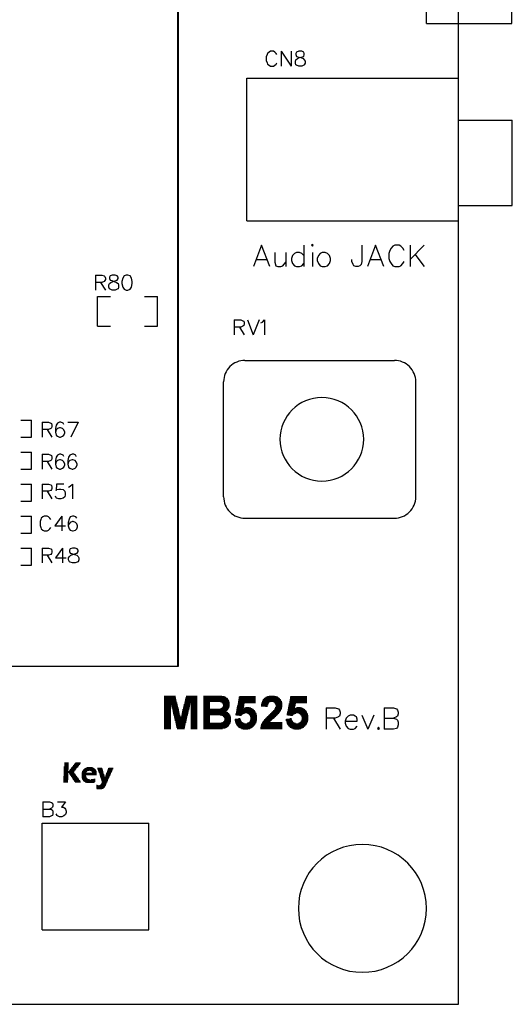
# Model space of a CAD drawing. Extents: x 38.11 to 42.78, y 50.2 to 57.
# Tile 5 of 24: x 41.62 to 42.78, y 50.2 to 52.51. Entities that reach past the tile are written whole.
import ezdxf

# ---------------------------------------------------------------- set-up
doc = ezdxf.new("R2010")
doc.units = 0
doc.layers.add('gm1', color=3, linetype='CONTINUOUS')
doc.layers.add('gto', color=1, linetype='CONTINUOUS')

msp = doc.modelspace()

# ---------------------------------------------------------------- linework, layer by layer
at = {"layer": 'gm1', "color": 3}
msp.add_lwpolyline([(38.15, 50.2), (42.65, 50.2), (42.65, 57)], dxfattribs=at)
at = {"layer": 'gto', "color": 1}
for points in [[(38.15, 50.2), (42.65, 50.2), (42.65, 57)], [(42.575, 52.5), (42.575, 53.8), (42.775, 53.8)], [(42.775, 52.5), (42.775, 53.8)], [(41.993, 50.993), (41.993, 52.725)], [(41.994, 50.993), (41.994, 52.725)], [(42.575, 52.5), (42.775, 52.5)], [(42.225, 52.427), (42.223, 52.43), (42.22, 52.433), (42.217, 52.435), (42.21, 52.435), (42.207, 52.433), (42.203, 52.43), (42.202, 52.427), (42.2, 52.422), (42.2, 52.413), (42.202, 52.408), (42.203, 52.405), (42.207, 52.402), (42.21, 52.4), (42.217, 52.4), (42.22, 52.402), (42.223, 52.405), (42.225, 52.408)], [(42.235, 52.435), (42.235, 52.4)], [(42.235, 52.435), (42.258, 52.4)], [(42.258, 52.435), (42.258, 52.4)], [(42.276, 52.435), (42.271, 52.433), (42.269, 52.43), (42.269, 52.427), (42.271, 52.423), (42.274, 52.422), (42.281, 52.42), (42.286, 52.418), (42.289, 52.415), (42.291, 52.412), (42.291, 52.407), (42.289, 52.403), (42.288, 52.402), (42.283, 52.4), (42.276, 52.4), (42.271, 52.402), (42.269, 52.403), (42.268, 52.407), (42.268, 52.412), (42.269, 52.415), (42.273, 52.418), (42.278, 52.42), (42.284, 52.422), (42.288, 52.423), (42.289, 52.427), (42.289, 52.43), (42.288, 52.433), (42.283, 52.435), (42.276, 52.435)], [(42.154, 52.372), (42.65, 52.372)], [(42.154, 52.037), (42.154, 52.372)], [(42.154, 52.037), (42.65, 52.037), (42.65, 52.372)], [(42.65, 52.273), (42.776, 52.273)], [(42.776, 52.073), (42.776, 52.273)], [(42.65, 52.073), (42.776, 52.073)], [(42.208, 51.93), (42.189, 51.98), (42.17, 51.93)], [(42.288, 51.98), (42.288, 51.93)], [(42.306, 51.98), (42.308, 51.978), (42.31, 51.98), (42.308, 51.982), (42.306, 51.98)], [(42.424, 51.98), (42.424, 51.942), (42.422, 51.935), (42.419, 51.932), (42.415, 51.93), (42.41, 51.93), (42.405, 51.932), (42.403, 51.935), (42.4, 51.942), (42.4, 51.947)], [(42.475, 51.93), (42.456, 51.98), (42.437, 51.93)], [(42.523, 51.968), (42.52, 51.973), (42.515, 51.978), (42.511, 51.98), (42.501, 51.98), (42.496, 51.978), (42.492, 51.973), (42.489, 51.968), (42.487, 51.961), (42.487, 51.949), (42.489, 51.942), (42.492, 51.937), (42.496, 51.932), (42.501, 51.93), (42.511, 51.93), (42.515, 51.932), (42.52, 51.937), (42.523, 51.942)], [(42.537, 51.98), (42.537, 51.93)], [(42.57, 51.98), (42.537, 51.947)], [(42.22, 51.963), (42.22, 51.94), (42.222, 51.932), (42.227, 51.93), (42.234, 51.93), (42.239, 51.932), (42.246, 51.94)], [(42.246, 51.963), (42.246, 51.93)], [(42.288, 51.956), (42.283, 51.961), (42.278, 51.963), (42.271, 51.963), (42.266, 51.961), (42.261, 51.956), (42.259, 51.949), (42.259, 51.944), (42.261, 51.937), (42.266, 51.932), (42.271, 51.93), (42.278, 51.93), (42.283, 51.932), (42.288, 51.937)], [(42.308, 51.963), (42.308, 51.93)], [(42.331, 51.963), (42.326, 51.961), (42.322, 51.956), (42.319, 51.949), (42.319, 51.944), (42.322, 51.937), (42.326, 51.932), (42.331, 51.93), (42.338, 51.93), (42.343, 51.932), (42.348, 51.937), (42.35, 51.944), (42.35, 51.949), (42.348, 51.956), (42.343, 51.961), (42.338, 51.963), (42.331, 51.963)], [(42.548, 51.959), (42.57, 51.93)], [(42.177, 51.947), (42.201, 51.947)], [(42.444, 51.947), (42.468, 51.947)], [(41.8, 51.91), (41.8, 51.875)], [(41.8, 51.91), (41.815, 51.91), (41.82, 51.908), (41.822, 51.907), (41.823, 51.903), (41.823, 51.9), (41.822, 51.897), (41.82, 51.895), (41.815, 51.893), (41.8, 51.893)], [(41.839, 51.91), (41.834, 51.908), (41.833, 51.905), (41.833, 51.902), (41.834, 51.898), (41.838, 51.897), (41.844, 51.895), (41.849, 51.893), (41.853, 51.89), (41.854, 51.887), (41.854, 51.882), (41.853, 51.878), (41.851, 51.877), (41.846, 51.875), (41.839, 51.875), (41.834, 51.877), (41.833, 51.878), (41.831, 51.882), (41.831, 51.887), (41.833, 51.89), (41.836, 51.893), (41.841, 51.895), (41.848, 51.897), (41.851, 51.898), (41.853, 51.902), (41.853, 51.905), (41.851, 51.908), (41.846, 51.91), (41.839, 51.91)], [(41.872, 51.91), (41.867, 51.908), (41.864, 51.903), (41.862, 51.895), (41.862, 51.89), (41.864, 51.882), (41.867, 51.877), (41.872, 51.875), (41.876, 51.875), (41.881, 51.877), (41.884, 51.882), (41.886, 51.89), (41.886, 51.895), (41.884, 51.903), (41.881, 51.908), (41.876, 51.91), (41.872, 51.91)], [(41.812, 51.893), (41.823, 51.875)], [(41.805, 51.86), (41.835, 51.86)], [(41.805, 51.79), (41.805, 51.86)], [(41.915, 51.79), (41.945, 51.79), (41.945, 51.86)], [(41.915, 51.86), (41.945, 51.86)], [(42.125, 51.805), (42.125, 51.77)], [(42.125, 51.805), (42.14, 51.805), (42.145, 51.803), (42.147, 51.802), (42.148, 51.798), (42.148, 51.795), (42.147, 51.792), (42.145, 51.79), (42.14, 51.788), (42.125, 51.788)], [(42.156, 51.805), (42.169, 51.77)], [(42.183, 51.805), (42.169, 51.77)], [(42.187, 51.798), (42.191, 51.8), (42.196, 51.805), (42.196, 51.77)], [(41.805, 51.79), (41.835, 51.79)], [(42.137, 51.788), (42.148, 51.77)], [(42.15, 51.71), (42.5, 51.71)], [(42.1, 51.39), (42.1, 51.66)], [(42.55, 51.39), (42.55, 51.66)], [(41.625, 51.57), (41.65, 51.57)], [(41.65, 51.53), (41.65, 51.57)], [(41.675, 51.565), (41.675, 51.53)], [(41.675, 51.565), (41.69, 51.565), (41.695, 51.563), (41.697, 51.562), (41.698, 51.558), (41.698, 51.555), (41.697, 51.552), (41.695, 51.55), (41.69, 51.548), (41.675, 51.548)], [(41.726, 51.56), (41.724, 51.563), (41.719, 51.565), (41.716, 51.565), (41.711, 51.563), (41.708, 51.558), (41.706, 51.55), (41.706, 51.542), (41.708, 51.535), (41.711, 51.532), (41.716, 51.53), (41.718, 51.53), (41.723, 51.532), (41.726, 51.535), (41.728, 51.54), (41.728, 51.542), (41.726, 51.547), (41.723, 51.55), (41.718, 51.552), (41.716, 51.552), (41.711, 51.55), (41.708, 51.547), (41.706, 51.542)], [(41.735, 51.565), (41.759, 51.565)], [(41.759, 51.565), (41.742, 51.53)], [(41.687, 51.548), (41.698, 51.53)], [(41.625, 51.53), (41.65, 51.53)], [(41.625, 51.495), (41.65, 51.495)], [(41.65, 51.455), (41.65, 51.495)], [(41.675, 51.49), (41.675, 51.455)], [(41.675, 51.49), (41.69, 51.49), (41.695, 51.488), (41.697, 51.487), (41.698, 51.483), (41.698, 51.48), (41.697, 51.477), (41.695, 51.475), (41.69, 51.473), (41.675, 51.473)], [(41.687, 51.473), (41.698, 51.455)], [(41.726, 51.485), (41.724, 51.488), (41.719, 51.49), (41.716, 51.49), (41.711, 51.488), (41.708, 51.483), (41.706, 51.475), (41.706, 51.467), (41.708, 51.46), (41.711, 51.457), (41.716, 51.455), (41.718, 51.455), (41.723, 51.457), (41.726, 51.46), (41.728, 51.465), (41.728, 51.467), (41.726, 51.472), (41.723, 51.475), (41.718, 51.477), (41.716, 51.477), (41.711, 51.475), (41.708, 51.472), (41.706, 51.467)], [(41.755, 51.485), (41.754, 51.488), (41.749, 51.49), (41.745, 51.49), (41.74, 51.488), (41.737, 51.483), (41.735, 51.475), (41.735, 51.467), (41.737, 51.46), (41.74, 51.457), (41.745, 51.455), (41.747, 51.455), (41.752, 51.457), (41.755, 51.46), (41.757, 51.465), (41.757, 51.467), (41.755, 51.472), (41.752, 51.475), (41.747, 51.477), (41.745, 51.477), (41.74, 51.475), (41.737, 51.472), (41.735, 51.467)], [(41.625, 51.455), (41.65, 51.455)], [(41.625, 51.38), (41.65, 51.38), (41.65, 51.42)], [(41.625, 51.42), (41.65, 51.42)], [(41.675, 51.42), (41.675, 51.385)], [(41.675, 51.42), (41.69, 51.42), (41.695, 51.418), (41.697, 51.417), (41.698, 51.413), (41.698, 51.41), (41.697, 51.407), (41.695, 51.405), (41.69, 51.403), (41.675, 51.403)], [(41.687, 51.403), (41.698, 51.385)], [(41.726, 51.42), (41.709, 51.42), (41.708, 51.405), (41.709, 51.407), (41.714, 51.408), (41.719, 51.408), (41.724, 51.407), (41.728, 51.403), (41.729, 51.398), (41.729, 51.395), (41.728, 51.39), (41.724, 51.387), (41.719, 51.385), (41.714, 51.385), (41.709, 51.387), (41.708, 51.388), (41.706, 51.392)], [(41.737, 51.413), (41.741, 51.415), (41.746, 51.42), (41.746, 51.385)], [(41.625, 51.305), (41.65, 51.305), (41.65, 51.345)], [(41.625, 51.345), (41.65, 51.345)], [(41.695, 51.337), (41.693, 51.34), (41.69, 51.343), (41.687, 51.345), (41.68, 51.345), (41.677, 51.343), (41.673, 51.34), (41.672, 51.337), (41.67, 51.332), (41.67, 51.323), (41.672, 51.318), (41.673, 51.315), (41.677, 51.312), (41.68, 51.31), (41.687, 51.31), (41.69, 51.312), (41.693, 51.315), (41.695, 51.318)], [(41.721, 51.345), (41.705, 51.322), (41.73, 51.322)], [(41.721, 51.345), (41.721, 51.31)], [(41.756, 51.34), (41.754, 51.343), (41.749, 51.345), (41.746, 51.345), (41.741, 51.343), (41.738, 51.338), (41.736, 51.33), (41.736, 51.322), (41.738, 51.315), (41.741, 51.312), (41.746, 51.31), (41.748, 51.31), (41.753, 51.312), (41.756, 51.315), (41.758, 51.32), (41.758, 51.322), (41.756, 51.327), (41.753, 51.33), (41.748, 51.332), (41.746, 51.332), (41.741, 51.33), (41.738, 51.327), (41.736, 51.322)], [(42.15, 51.34), (42.5, 51.34)], [(41.625, 51.27), (41.65, 51.27)], [(41.65, 51.23), (41.65, 51.27)], [(41.675, 51.27), (41.675, 51.235)], [(41.675, 51.27), (41.69, 51.27), (41.695, 51.268), (41.697, 51.267), (41.698, 51.263), (41.698, 51.26), (41.697, 51.257), (41.695, 51.255), (41.69, 51.253), (41.675, 51.253)], [(41.723, 51.27), (41.706, 51.247), (41.731, 51.247)], [(41.723, 51.27), (41.723, 51.235)], [(41.746, 51.27), (41.741, 51.268), (41.739, 51.265), (41.739, 51.262), (41.741, 51.258), (41.744, 51.257), (41.751, 51.255), (41.756, 51.253), (41.759, 51.25), (41.761, 51.247), (41.761, 51.242), (41.759, 51.238), (41.757, 51.237), (41.752, 51.235), (41.746, 51.235), (41.741, 51.237), (41.739, 51.238), (41.737, 51.242), (41.737, 51.247), (41.739, 51.25), (41.742, 51.253), (41.747, 51.255), (41.754, 51.257), (41.757, 51.258), (41.759, 51.262), (41.759, 51.265), (41.757, 51.268), (41.752, 51.27), (41.746, 51.27)], [(41.687, 51.253), (41.698, 51.235)], [(41.625, 51.23), (41.65, 51.23)], [(39.999, 50.993), (41.993, 50.993)], [(40, 50.993), (41.994, 50.993)], [(41.961, 50.923), (41.987, 50.923)], [(41.961, 50.922), (41.987, 50.922)], [(41.961, 50.921), (41.987, 50.921)], [(41.961, 50.92), (41.987, 50.92)], [(41.961, 50.919), (41.988, 50.919)], [(41.961, 50.918), (41.988, 50.918)], [(41.961, 50.917), (41.988, 50.917)], [(41.961, 50.916), (41.988, 50.916)], [(41.961, 50.915), (41.989, 50.915)], [(41.961, 50.914), (41.989, 50.914)], [(42.01, 50.915), (42.038, 50.915)], [(42.01, 50.914), (42.038, 50.914)], [(42.011, 50.919), (42.038, 50.919)], [(42.011, 50.918), (42.038, 50.918)], [(42.011, 50.917), (42.038, 50.917)], [(42.011, 50.916), (42.038, 50.916)], [(42.012, 50.923), (42.038, 50.923)], [(42.012, 50.922), (42.038, 50.922)], [(42.012, 50.921), (42.038, 50.921)], [(42.012, 50.92), (42.038, 50.92)], [(42.053, 50.923), (42.096, 50.923)], [(42.053, 50.922), (42.101, 50.922)], [(42.053, 50.921), (42.103, 50.921)], [(42.053, 50.92), (42.105, 50.92)], [(42.053, 50.919), (42.106, 50.919)], [(42.053, 50.918), (42.108, 50.918)], [(42.053, 50.917), (42.109, 50.917)], [(42.053, 50.916), (42.11, 50.916)], [(42.053, 50.915), (42.11, 50.915)], [(42.053, 50.914), (42.111, 50.914)], [(42.135, 50.915), (42.175, 50.915)], [(42.135, 50.914), (42.175, 50.914)], [(42.136, 50.92), (42.175, 50.92)], [(42.136, 50.919), (42.175, 50.919)], [(42.136, 50.918), (42.175, 50.918)], [(42.136, 50.917), (42.175, 50.917)], [(42.136, 50.916), (42.175, 50.916)], [(42.137, 50.922), (42.175, 50.922)], [(42.137, 50.921), (42.175, 50.921)], [(42.192, 50.914), (42.234, 50.914)], [(42.193, 50.915), (42.233, 50.915)], [(42.194, 50.916), (42.232, 50.916)], [(42.195, 50.917), (42.231, 50.917)], [(42.196, 50.918), (42.23, 50.918)], [(42.197, 50.919), (42.229, 50.919)], [(42.199, 50.92), (42.227, 50.92)], [(42.201, 50.921), (42.226, 50.921)], [(42.203, 50.922), (42.223, 50.922)], [(42.207, 50.923), (42.219, 50.923)], [(42.255, 50.915), (42.295, 50.915)], [(42.255, 50.914), (42.295, 50.914)], [(42.256, 50.92), (42.295, 50.92)], [(42.256, 50.919), (42.295, 50.919)], [(42.256, 50.918), (42.295, 50.918)], [(42.256, 50.917), (42.295, 50.917)], [(42.256, 50.916), (42.295, 50.916)], [(42.257, 50.922), (42.295, 50.922)], [(42.257, 50.921), (42.295, 50.921)], [(41.961, 50.913), (41.989, 50.913)], [(41.961, 50.912), (41.989, 50.912)], [(41.961, 50.911), (41.99, 50.911)], [(41.961, 50.91), (41.99, 50.91)], [(41.961, 50.909), (41.99, 50.909)], [(41.961, 50.908), (41.99, 50.908)], [(41.961, 50.907), (41.976, 50.907)], [(41.961, 50.906), (41.976, 50.906)], [(41.961, 50.905), (41.976, 50.905)], [(41.961, 50.904), (41.976, 50.904)], [(41.961, 50.903), (41.976, 50.903)], [(41.961, 50.902), (41.976, 50.902)], [(41.961, 50.901), (41.976, 50.901)], [(41.961, 50.9), (41.976, 50.9)], [(41.961, 50.899), (41.976, 50.899)], [(41.961, 50.898), (41.976, 50.898)], [(41.961, 50.897), (41.976, 50.897)], [(41.961, 50.896), (41.976, 50.896)], [(41.961, 50.895), (41.976, 50.895)], [(41.961, 50.894), (41.976, 50.894)], [(41.961, 50.893), (41.976, 50.893)], [(41.961, 50.892), (41.976, 50.892)], [(41.961, 50.891), (41.976, 50.891)], [(41.977, 50.907), (41.991, 50.907)], [(41.977, 50.906), (41.991, 50.906)], [(41.977, 50.905), (41.991, 50.905)], [(41.977, 50.904), (41.991, 50.904)], [(41.977, 50.903), (41.992, 50.903)], [(41.978, 50.902), (41.992, 50.902)], [(41.978, 50.901), (41.992, 50.901)], [(41.978, 50.9), (41.992, 50.9)], [(41.978, 50.899), (41.993, 50.899)], [(41.979, 50.898), (41.993, 50.898)], [(41.979, 50.897), (41.993, 50.897)], [(41.979, 50.896), (41.993, 50.896)], [(41.979, 50.895), (41.994, 50.895)], [(41.98, 50.894), (41.994, 50.894)], [(41.98, 50.893), (41.994, 50.893)], [(41.98, 50.892), (41.994, 50.892)], [(41.98, 50.891), (41.995, 50.891)], [(42.004, 50.891), (42.019, 50.891)], [(42.005, 50.895), (42.02, 50.895)], [(42.005, 50.894), (42.019, 50.894)], [(42.005, 50.893), (42.019, 50.893)], [(42.005, 50.892), (42.019, 50.892)], [(42.006, 50.899), (42.021, 50.899)], [(42.006, 50.898), (42.02, 50.898)], [(42.006, 50.897), (42.02, 50.897)], [(42.006, 50.896), (42.02, 50.896)], [(42.007, 50.903), (42.022, 50.903)], [(42.007, 50.902), (42.021, 50.902)], [(42.007, 50.901), (42.021, 50.901)], [(42.007, 50.9), (42.021, 50.9)], [(42.008, 50.907), (42.022, 50.907)], [(42.008, 50.906), (42.022, 50.906)], [(42.008, 50.905), (42.022, 50.905)], [(42.008, 50.904), (42.022, 50.904)], [(42.009, 50.911), (42.038, 50.911)], [(42.009, 50.91), (42.038, 50.91)], [(42.009, 50.909), (42.038, 50.909)], [(42.009, 50.908), (42.038, 50.908)], [(42.01, 50.913), (42.038, 50.913)], [(42.01, 50.912), (42.038, 50.912)], [(42.023, 50.907), (42.038, 50.907)], [(42.023, 50.906), (42.038, 50.906)], [(42.023, 50.905), (42.038, 50.905)], [(42.023, 50.904), (42.038, 50.904)], [(42.023, 50.903), (42.038, 50.903)], [(42.023, 50.902), (42.038, 50.902)], [(42.023, 50.901), (42.038, 50.901)], [(42.023, 50.9), (42.038, 50.9)], [(42.023, 50.899), (42.038, 50.899)], [(42.023, 50.898), (42.038, 50.898)], [(42.023, 50.897), (42.038, 50.897)], [(42.023, 50.896), (42.038, 50.896)], [(42.023, 50.895), (42.038, 50.895)], [(42.023, 50.894), (42.038, 50.894)], [(42.023, 50.893), (42.038, 50.893)], [(42.023, 50.892), (42.038, 50.892)], [(42.023, 50.891), (42.038, 50.891)], [(42.053, 50.913), (42.112, 50.913)], [(42.053, 50.912), (42.112, 50.912)], [(42.053, 50.911), (42.113, 50.911)], [(42.053, 50.91), (42.068, 50.91)], [(42.053, 50.909), (42.068, 50.909)], [(42.053, 50.908), (42.068, 50.908)], [(42.053, 50.907), (42.068, 50.907)], [(42.053, 50.906), (42.068, 50.906)], [(42.053, 50.905), (42.068, 50.905)], [(42.053, 50.904), (42.068, 50.904)], [(42.053, 50.903), (42.068, 50.903)], [(42.053, 50.902), (42.068, 50.902)], [(42.053, 50.901), (42.068, 50.901)], [(42.053, 50.9), (42.068, 50.9)], [(42.053, 50.899), (42.068, 50.899)], [(42.053, 50.898), (42.068, 50.898)], [(42.053, 50.897), (42.068, 50.897)], [(42.053, 50.896), (42.068, 50.896)], [(42.053, 50.895), (42.068, 50.895)], [(42.053, 50.894), (42.068, 50.894)], [(42.053, 50.893), (42.068, 50.893)], [(42.053, 50.892), (42.11, 50.892)], [(42.053, 50.891), (42.109, 50.891)], [(42.092, 50.91), (42.113, 50.91)], [(42.092, 50.893), (42.111, 50.893)], [(42.094, 50.894), (42.111, 50.894)], [(42.095, 50.909), (42.113, 50.909)], [(42.096, 50.908), (42.114, 50.908)], [(42.096, 50.895), (42.112, 50.895)], [(42.097, 50.907), (42.114, 50.907)], [(42.097, 50.896), (42.112, 50.896)], [(42.098, 50.906), (42.114, 50.906)], [(42.098, 50.905), (42.114, 50.905)], [(42.098, 50.898), (42.113, 50.898)], [(42.098, 50.897), (42.113, 50.897)], [(42.099, 50.904), (42.114, 50.904)], [(42.099, 50.903), (42.114, 50.903)], [(42.099, 50.902), (42.114, 50.902)], [(42.099, 50.901), (42.114, 50.901)], [(42.099, 50.9), (42.114, 50.9)], [(42.099, 50.899), (42.113, 50.899)], [(42.13, 50.891), (42.17, 50.891)], [(42.131, 50.896), (42.146, 50.896)], [(42.131, 50.895), (42.146, 50.895)], [(42.131, 50.894), (42.146, 50.894)], [(42.131, 50.893), (42.167, 50.893)], [(42.131, 50.892), (42.169, 50.892)], [(42.132, 50.9), (42.147, 50.9)], [(42.132, 50.899), (42.147, 50.899)], [(42.132, 50.898), (42.147, 50.898)], [(42.132, 50.897), (42.147, 50.897)], [(42.133, 50.905), (42.148, 50.905)], [(42.133, 50.904), (42.148, 50.904)], [(42.133, 50.903), (42.148, 50.903)], [(42.133, 50.902), (42.148, 50.902)], [(42.133, 50.901), (42.148, 50.901)], [(42.134, 50.91), (42.175, 50.91)], [(42.134, 50.909), (42.175, 50.909)], [(42.134, 50.908), (42.175, 50.908)], [(42.134, 50.907), (42.149, 50.907)], [(42.134, 50.906), (42.149, 50.906)], [(42.135, 50.913), (42.175, 50.913)], [(42.135, 50.912), (42.175, 50.912)], [(42.135, 50.911), (42.175, 50.911)], [(42.147, 50.894), (42.166, 50.894)], [(42.149, 50.895), (42.164, 50.895)], [(42.152, 50.896), (42.16, 50.896)], [(42.188, 50.903), (42.204, 50.903)], [(42.188, 50.902), (42.203, 50.902)], [(42.188, 50.901), (42.203, 50.901)], [(42.188, 50.9), (42.203, 50.9)], [(42.189, 50.907), (42.205, 50.907)], [(42.189, 50.906), (42.205, 50.906)], [(42.189, 50.905), (42.204, 50.905)], [(42.189, 50.904), (42.204, 50.904)], [(42.19, 50.91), (42.209, 50.91)], [(42.19, 50.909), (42.207, 50.909)], [(42.19, 50.908), (42.206, 50.908)], [(42.191, 50.912), (42.235, 50.912)], [(42.191, 50.911), (42.235, 50.911)], [(42.192, 50.913), (42.234, 50.913)], [(42.198, 50.899), (42.203, 50.899)], [(42.216, 50.91), (42.236, 50.91)], [(42.218, 50.909), (42.236, 50.909)], [(42.219, 50.908), (42.236, 50.908)], [(42.219, 50.892), (42.235, 50.892)], [(42.219, 50.891), (42.234, 50.891)], [(42.22, 50.907), (42.237, 50.907)], [(42.22, 50.894), (42.236, 50.894)], [(42.22, 50.893), (42.235, 50.893)], [(42.221, 50.906), (42.237, 50.906)], [(42.221, 50.905), (42.237, 50.905)], [(42.221, 50.896), (42.236, 50.896)], [(42.221, 50.895), (42.236, 50.895)], [(42.222, 50.904), (42.237, 50.904)], [(42.222, 50.903), (42.237, 50.903)], [(42.222, 50.902), (42.237, 50.902)], [(42.222, 50.901), (42.237, 50.901)], [(42.222, 50.9), (42.237, 50.9)], [(42.222, 50.899), (42.237, 50.899)], [(42.222, 50.898), (42.237, 50.898)], [(42.222, 50.897), (42.236, 50.897)], [(42.25, 50.891), (42.29, 50.891)], [(42.251, 50.896), (42.266, 50.896)], [(42.251, 50.895), (42.266, 50.895)], [(42.251, 50.894), (42.266, 50.894)], [(42.251, 50.893), (42.287, 50.893)], [(42.251, 50.892), (42.289, 50.892)], [(42.252, 50.9), (42.267, 50.9)], [(42.252, 50.899), (42.267, 50.899)], [(42.252, 50.898), (42.267, 50.898)], [(42.252, 50.897), (42.267, 50.897)], [(42.253, 50.905), (42.268, 50.905)], [(42.253, 50.904), (42.268, 50.904)], [(42.253, 50.903), (42.268, 50.903)], [(42.253, 50.902), (42.268, 50.902)], [(42.253, 50.901), (42.268, 50.901)], [(42.254, 50.91), (42.295, 50.91)], [(42.254, 50.909), (42.295, 50.909)], [(42.254, 50.908), (42.295, 50.908)], [(42.254, 50.907), (42.269, 50.907)], [(42.254, 50.906), (42.269, 50.906)], [(42.255, 50.913), (42.295, 50.913)], [(42.255, 50.912), (42.295, 50.912)], [(42.255, 50.911), (42.295, 50.911)], [(42.267, 50.894), (42.286, 50.894)], [(42.269, 50.895), (42.284, 50.895)], [(42.272, 50.896), (42.28, 50.896)], [(42.34, 50.895), (42.34, 50.845)], [(42.34, 50.895), (42.361, 50.895), (42.369, 50.893), (42.371, 50.89), (42.373, 50.885), (42.373, 50.881), (42.371, 50.876), (42.369, 50.874), (42.361, 50.871), (42.34, 50.871)], [(42.476, 50.895), (42.476, 50.845)], [(42.476, 50.895), (42.498, 50.895), (42.505, 50.893), (42.507, 50.89), (42.509, 50.885), (42.509, 50.881), (42.507, 50.876), (42.505, 50.874), (42.498, 50.871)], [(41.961, 50.89), (41.976, 50.89)], [(41.961, 50.889), (41.976, 50.889)], [(41.961, 50.888), (41.976, 50.888)], [(41.961, 50.887), (41.976, 50.887)], [(41.961, 50.886), (41.976, 50.886)], [(41.961, 50.885), (41.976, 50.885)], [(41.961, 50.884), (41.976, 50.884)], [(41.961, 50.883), (41.976, 50.883)], [(41.961, 50.882), (41.976, 50.882)], [(41.961, 50.881), (41.976, 50.881)], [(41.961, 50.88), (41.976, 50.88)], [(41.961, 50.879), (41.976, 50.879)], [(41.961, 50.878), (41.976, 50.878)], [(41.961, 50.877), (41.976, 50.877)], [(41.961, 50.876), (41.976, 50.876)], [(41.961, 50.875), (41.976, 50.875)], [(41.961, 50.874), (41.976, 50.874)], [(41.961, 50.873), (41.976, 50.873)], [(41.961, 50.872), (41.976, 50.872)], [(41.961, 50.871), (41.976, 50.871)], [(41.961, 50.87), (41.976, 50.87)], [(41.961, 50.869), (41.976, 50.869)], [(41.961, 50.868), (41.976, 50.868)], [(41.981, 50.89), (41.995, 50.89)], [(41.981, 50.889), (41.995, 50.889)], [(41.981, 50.888), (41.995, 50.888)], [(41.981, 50.887), (41.996, 50.887)], [(41.982, 50.886), (41.996, 50.886)], [(41.982, 50.885), (41.996, 50.885)], [(41.982, 50.884), (41.996, 50.884)], [(41.982, 50.883), (41.997, 50.883)], [(41.983, 50.882), (41.997, 50.882)], [(41.983, 50.881), (41.997, 50.881)], [(41.983, 50.88), (41.997, 50.88)], [(41.983, 50.879), (41.997, 50.879)], [(41.984, 50.878), (41.998, 50.878)], [(41.984, 50.877), (41.998, 50.877)], [(41.984, 50.876), (41.998, 50.876)], [(41.984, 50.875), (41.998, 50.875)], [(41.984, 50.874), (41.999, 50.874)], [(41.985, 50.873), (41.999, 50.873)], [(41.985, 50.872), (41.999, 50.872)], [(41.985, 50.871), (41.999, 50.871)], [(41.985, 50.87), (42.014, 50.87)], [(41.986, 50.869), (42.013, 50.869)], [(41.986, 50.868), (42.013, 50.868)], [(42, 50.874), (42.015, 50.874)], [(42, 50.873), (42.014, 50.873)], [(42, 50.872), (42.014, 50.872)], [(42, 50.871), (42.014, 50.871)], [(42.001, 50.878), (42.015, 50.878)], [(42.001, 50.877), (42.015, 50.877)], [(42.001, 50.876), (42.015, 50.876)], [(42.001, 50.875), (42.015, 50.875)], [(42.002, 50.883), (42.017, 50.883)], [(42.002, 50.882), (42.016, 50.882)], [(42.002, 50.881), (42.016, 50.881)], [(42.002, 50.88), (42.016, 50.88)], [(42.002, 50.879), (42.016, 50.879)], [(42.003, 50.887), (42.018, 50.887)], [(42.003, 50.886), (42.017, 50.886)], [(42.003, 50.885), (42.017, 50.885)], [(42.003, 50.884), (42.017, 50.884)], [(42.004, 50.89), (42.018, 50.89)], [(42.004, 50.889), (42.018, 50.889)], [(42.004, 50.888), (42.018, 50.888)], [(42.023, 50.89), (42.038, 50.89)], [(42.023, 50.889), (42.038, 50.889)], [(42.023, 50.888), (42.038, 50.888)], [(42.023, 50.887), (42.038, 50.887)], [(42.023, 50.886), (42.038, 50.886)], [(42.023, 50.885), (42.038, 50.885)], [(42.023, 50.884), (42.038, 50.884)], [(42.023, 50.883), (42.038, 50.883)], [(42.023, 50.882), (42.038, 50.882)], [(42.023, 50.881), (42.038, 50.881)], [(42.023, 50.88), (42.038, 50.88)], [(42.023, 50.879), (42.038, 50.879)], [(42.023, 50.878), (42.038, 50.878)], [(42.023, 50.877), (42.038, 50.877)], [(42.023, 50.876), (42.038, 50.876)], [(42.023, 50.875), (42.038, 50.875)], [(42.023, 50.874), (42.038, 50.874)], [(42.023, 50.873), (42.038, 50.873)], [(42.023, 50.872), (42.038, 50.872)], [(42.023, 50.871), (42.038, 50.871)], [(42.023, 50.87), (42.038, 50.87)], [(42.023, 50.869), (42.038, 50.869)], [(42.023, 50.868), (42.038, 50.868)], [(42.053, 50.89), (42.108, 50.89)], [(42.053, 50.889), (42.107, 50.889)], [(42.053, 50.888), (42.105, 50.888)], [(42.053, 50.887), (42.104, 50.887)], [(42.053, 50.886), (42.106, 50.886)], [(42.053, 50.885), (42.108, 50.885)], [(42.053, 50.884), (42.11, 50.884)], [(42.053, 50.883), (42.111, 50.883)], [(42.053, 50.882), (42.112, 50.882)], [(42.053, 50.881), (42.113, 50.881)], [(42.053, 50.88), (42.114, 50.88)], [(42.053, 50.879), (42.068, 50.879)], [(42.053, 50.878), (42.068, 50.878)], [(42.053, 50.877), (42.068, 50.877)], [(42.053, 50.876), (42.068, 50.876)], [(42.053, 50.875), (42.068, 50.875)], [(42.053, 50.874), (42.068, 50.874)], [(42.053, 50.873), (42.068, 50.873)], [(42.053, 50.872), (42.068, 50.872)], [(42.053, 50.871), (42.068, 50.871)], [(42.053, 50.87), (42.068, 50.87)], [(42.053, 50.869), (42.068, 50.869)], [(42.053, 50.868), (42.068, 50.868)], [(42.092, 50.879), (42.114, 50.879)], [(42.096, 50.878), (42.115, 50.878)], [(42.098, 50.877), (42.115, 50.877)], [(42.099, 50.876), (42.116, 50.876)], [(42.1, 50.875), (42.116, 50.875)], [(42.101, 50.874), (42.116, 50.874)], [(42.101, 50.873), (42.117, 50.873)], [(42.102, 50.872), (42.117, 50.872)], [(42.102, 50.871), (42.117, 50.871)], [(42.102, 50.87), (42.117, 50.87)], [(42.102, 50.869), (42.117, 50.869)], [(42.102, 50.868), (42.117, 50.868)], [(42.126, 50.868), (42.139, 50.868)], [(42.127, 50.869), (42.139, 50.869)], [(42.128, 50.881), (42.145, 50.881)], [(42.128, 50.88), (42.143, 50.88)], [(42.129, 50.886), (42.174, 50.886)], [(42.129, 50.885), (42.175, 50.885)], [(42.129, 50.884), (42.175, 50.884)], [(42.129, 50.883), (42.149, 50.883)], [(42.129, 50.882), (42.146, 50.882)], [(42.13, 50.89), (42.171, 50.89)], [(42.13, 50.889), (42.172, 50.889)], [(42.13, 50.888), (42.173, 50.888)], [(42.13, 50.887), (42.174, 50.887)], [(42.13, 50.879), (42.142, 50.879)], [(42.135, 50.87), (42.139, 50.87)], [(42.137, 50.878), (42.141, 50.878)], [(42.156, 50.883), (42.176, 50.883)], [(42.158, 50.882), (42.176, 50.882)], [(42.159, 50.881), (42.177, 50.881)], [(42.16, 50.88), (42.177, 50.88)], [(42.161, 50.879), (42.177, 50.879)], [(42.162, 50.878), (42.177, 50.878)], [(42.162, 50.877), (42.178, 50.877)], [(42.162, 50.876), (42.178, 50.876)], [(42.163, 50.875), (42.178, 50.875)], [(42.163, 50.874), (42.178, 50.874)], [(42.163, 50.873), (42.178, 50.873)], [(42.163, 50.872), (42.178, 50.872)], [(42.163, 50.871), (42.178, 50.871)], [(42.163, 50.87), (42.178, 50.87)], [(42.163, 50.869), (42.178, 50.869)], [(42.163, 50.868), (42.178, 50.868)], [(42.196, 50.868), (42.213, 50.868)], [(42.197, 50.869), (42.214, 50.869)], [(42.198, 50.87), (42.215, 50.87)], [(42.199, 50.871), (42.217, 50.871)], [(42.2, 50.872), (42.218, 50.872)], [(42.201, 50.873), (42.219, 50.873)], [(42.202, 50.874), (42.22, 50.874)], [(42.203, 50.875), (42.221, 50.875)], [(42.204, 50.876), (42.222, 50.876)], [(42.205, 50.877), (42.223, 50.877)], [(42.206, 50.878), (42.224, 50.878)], [(42.207, 50.879), (42.225, 50.879)], [(42.208, 50.88), (42.226, 50.88)], [(42.209, 50.881), (42.227, 50.881)], [(42.21, 50.882), (42.228, 50.882)], [(42.211, 50.883), (42.229, 50.883)], [(42.212, 50.884), (42.23, 50.884)], [(42.213, 50.885), (42.231, 50.885)], [(42.214, 50.886), (42.231, 50.886)], [(42.215, 50.887), (42.232, 50.887)], [(42.216, 50.888), (42.233, 50.888)], [(42.217, 50.889), (42.233, 50.889)], [(42.218, 50.89), (42.234, 50.89)], [(42.246, 50.868), (42.259, 50.868)], [(42.247, 50.869), (42.259, 50.869)], [(42.248, 50.881), (42.265, 50.881)], [(42.248, 50.88), (42.263, 50.88)], [(42.249, 50.886), (42.294, 50.886)], [(42.249, 50.885), (42.295, 50.885)], [(42.249, 50.884), (42.295, 50.884)], [(42.249, 50.883), (42.269, 50.883)], [(42.249, 50.882), (42.266, 50.882)], [(42.25, 50.89), (42.291, 50.89)], [(42.25, 50.889), (42.292, 50.889)], [(42.25, 50.888), (42.293, 50.888)], [(42.25, 50.887), (42.294, 50.887)], [(42.25, 50.879), (42.262, 50.879)], [(42.255, 50.87), (42.259, 50.87)], [(42.257, 50.878), (42.261, 50.878)], [(42.276, 50.883), (42.296, 50.883)], [(42.278, 50.882), (42.296, 50.882)], [(42.279, 50.881), (42.297, 50.881)], [(42.28, 50.88), (42.297, 50.88)], [(42.281, 50.879), (42.297, 50.879)], [(42.282, 50.878), (42.297, 50.878)], [(42.282, 50.877), (42.298, 50.877)], [(42.282, 50.876), (42.298, 50.876)], [(42.283, 50.875), (42.298, 50.875)], [(42.283, 50.874), (42.298, 50.874)], [(42.283, 50.873), (42.298, 50.873)], [(42.283, 50.872), (42.298, 50.872)], [(42.283, 50.871), (42.298, 50.871)], [(42.283, 50.87), (42.298, 50.87)], [(42.283, 50.869), (42.298, 50.869)], [(42.283, 50.868), (42.298, 50.868)], [(42.357, 50.871), (42.373, 50.845)], [(42.385, 50.864), (42.413, 50.864), (42.413, 50.869), (42.411, 50.874), (42.408, 50.876), (42.404, 50.878), (42.396, 50.878), (42.392, 50.876), (42.387, 50.871), (42.385, 50.864), (42.385, 50.859), (42.387, 50.852), (42.392, 50.847), (42.396, 50.845), (42.404, 50.845), (42.408, 50.847), (42.413, 50.852)], [(42.424, 50.878), (42.438, 50.845)], [(42.452, 50.878), (42.438, 50.845)], [(42.476, 50.871), (42.498, 50.871), (42.505, 50.869), (42.507, 50.866), (42.509, 50.862), (42.509, 50.855), (42.507, 50.85), (42.505, 50.847), (42.498, 50.845), (42.476, 50.845)], [(41.961, 50.867), (41.976, 50.867)], [(41.961, 50.866), (41.976, 50.866)], [(41.961, 50.865), (41.976, 50.865)], [(41.961, 50.864), (41.976, 50.864)], [(41.961, 50.863), (41.976, 50.863)], [(41.961, 50.862), (41.976, 50.862)], [(41.961, 50.861), (41.976, 50.861)], [(41.961, 50.86), (41.976, 50.86)], [(41.961, 50.859), (41.976, 50.859)], [(41.961, 50.858), (41.976, 50.858)], [(41.961, 50.857), (41.976, 50.857)], [(41.961, 50.856), (41.976, 50.856)], [(41.961, 50.855), (41.976, 50.855)], [(41.961, 50.854), (41.976, 50.854)], [(41.961, 50.853), (41.976, 50.853)], [(41.961, 50.852), (41.976, 50.852)], [(41.961, 50.851), (41.976, 50.851)], [(41.961, 50.85), (41.976, 50.85)], [(41.961, 50.849), (41.976, 50.849)], [(41.961, 50.848), (41.976, 50.848)], [(41.961, 50.847), (41.976, 50.847)], [(41.986, 50.867), (42.013, 50.867)], [(41.986, 50.866), (42.013, 50.866)], [(41.987, 50.865), (42.012, 50.865)], [(41.987, 50.864), (42.012, 50.864)], [(41.987, 50.863), (42.012, 50.863)], [(41.987, 50.862), (42.012, 50.862)], [(41.988, 50.861), (42.011, 50.861)], [(41.988, 50.86), (42.011, 50.86)], [(41.988, 50.859), (42.011, 50.859)], [(41.988, 50.858), (42.011, 50.858)], [(41.989, 50.857), (42.01, 50.857)], [(41.989, 50.856), (42.01, 50.856)], [(41.989, 50.855), (42.01, 50.855)], [(41.989, 50.854), (42.01, 50.854)], [(41.99, 50.853), (42.009, 50.853)], [(41.99, 50.852), (42.009, 50.852)], [(41.99, 50.851), (42.009, 50.851)], [(41.99, 50.85), (42.009, 50.85)], [(41.991, 50.849), (42.008, 50.849)], [(41.991, 50.848), (42.008, 50.848)], [(41.991, 50.847), (42.008, 50.847)], [(42.023, 50.867), (42.038, 50.867)], [(42.023, 50.866), (42.038, 50.866)], [(42.023, 50.865), (42.038, 50.865)], [(42.023, 50.864), (42.038, 50.864)], [(42.023, 50.863), (42.038, 50.863)], [(42.023, 50.862), (42.038, 50.862)], [(42.023, 50.861), (42.038, 50.861)], [(42.023, 50.86), (42.038, 50.86)], [(42.023, 50.859), (42.038, 50.859)], [(42.023, 50.858), (42.038, 50.858)], [(42.023, 50.857), (42.038, 50.857)], [(42.023, 50.856), (42.038, 50.856)], [(42.023, 50.855), (42.038, 50.855)], [(42.023, 50.854), (42.038, 50.854)], [(42.023, 50.853), (42.038, 50.853)], [(42.023, 50.852), (42.038, 50.852)], [(42.023, 50.851), (42.038, 50.851)], [(42.023, 50.85), (42.038, 50.85)], [(42.023, 50.849), (42.038, 50.849)], [(42.023, 50.848), (42.038, 50.848)], [(42.023, 50.847), (42.038, 50.847)], [(42.053, 50.867), (42.068, 50.867)], [(42.053, 50.866), (42.068, 50.866)], [(42.053, 50.865), (42.068, 50.865)], [(42.053, 50.864), (42.068, 50.864)], [(42.053, 50.863), (42.068, 50.863)], [(42.053, 50.862), (42.068, 50.862)], [(42.053, 50.861), (42.068, 50.861)], [(42.053, 50.86), (42.068, 50.86)], [(42.053, 50.859), (42.115, 50.859)], [(42.053, 50.858), (42.114, 50.858)], [(42.053, 50.857), (42.114, 50.857)], [(42.053, 50.856), (42.113, 50.856)], [(42.053, 50.855), (42.112, 50.855)], [(42.053, 50.854), (42.112, 50.854)], [(42.053, 50.853), (42.111, 50.853)], [(42.053, 50.852), (42.11, 50.852)], [(42.053, 50.851), (42.108, 50.851)], [(42.053, 50.85), (42.107, 50.85)], [(42.053, 50.849), (42.105, 50.849)], [(42.053, 50.848), (42.103, 50.848)], [(42.053, 50.847), (42.097, 50.847)], [(42.094, 50.86), (42.115, 50.86)], [(42.097, 50.861), (42.116, 50.861)], [(42.099, 50.862), (42.116, 50.862)], [(42.1, 50.863), (42.116, 50.863)], [(42.101, 50.865), (42.117, 50.865)], [(42.101, 50.864), (42.117, 50.864)], [(42.102, 50.867), (42.117, 50.867)], [(42.102, 50.866), (42.117, 50.866)], [(42.126, 50.867), (42.14, 50.867)], [(42.126, 50.866), (42.14, 50.866)], [(42.127, 50.865), (42.141, 50.865)], [(42.127, 50.864), (42.141, 50.864)], [(42.127, 50.863), (42.142, 50.863)], [(42.128, 50.862), (42.143, 50.862)], [(42.128, 50.861), (42.144, 50.861)], [(42.128, 50.86), (42.145, 50.86)], [(42.129, 50.859), (42.148, 50.859)], [(42.129, 50.858), (42.174, 50.858)], [(42.13, 50.857), (42.174, 50.857)], [(42.13, 50.856), (42.173, 50.856)], [(42.131, 50.855), (42.172, 50.855)], [(42.132, 50.854), (42.171, 50.854)], [(42.133, 50.853), (42.17, 50.853)], [(42.134, 50.852), (42.169, 50.852)], [(42.135, 50.851), (42.168, 50.851)], [(42.136, 50.85), (42.167, 50.85)], [(42.138, 50.849), (42.165, 50.849)], [(42.14, 50.848), (42.164, 50.848)], [(42.142, 50.847), (42.161, 50.847)], [(42.146, 50.846), (42.157, 50.846)], [(42.155, 50.859), (42.175, 50.859)], [(42.157, 50.86), (42.175, 50.86)], [(42.159, 50.861), (42.176, 50.861)], [(42.16, 50.862), (42.176, 50.862)], [(42.161, 50.864), (42.177, 50.864)], [(42.161, 50.863), (42.177, 50.863)], [(42.162, 50.866), (42.177, 50.866)], [(42.162, 50.865), (42.177, 50.865)], [(42.163, 50.867), (42.178, 50.867)], [(42.186, 50.849), (42.237, 50.849)], [(42.186, 50.848), (42.237, 50.848)], [(42.186, 50.847), (42.237, 50.847)], [(42.187, 50.853), (42.237, 50.853)], [(42.187, 50.852), (42.237, 50.852)], [(42.187, 50.851), (42.237, 50.851)], [(42.187, 50.85), (42.237, 50.85)], [(42.188, 50.856), (42.237, 50.856)], [(42.188, 50.855), (42.237, 50.855)], [(42.188, 50.854), (42.237, 50.854)], [(42.189, 50.858), (42.237, 50.858)], [(42.189, 50.857), (42.237, 50.857)], [(42.19, 50.86), (42.237, 50.86)], [(42.19, 50.859), (42.237, 50.859)], [(42.191, 50.861), (42.237, 50.861)], [(42.192, 50.863), (42.209, 50.863)], [(42.192, 50.862), (42.208, 50.862)], [(42.193, 50.864), (42.209, 50.864)], [(42.194, 50.865), (42.21, 50.865)], [(42.195, 50.867), (42.212, 50.867)], [(42.195, 50.866), (42.211, 50.866)], [(42.246, 50.867), (42.26, 50.867)], [(42.246, 50.866), (42.26, 50.866)], [(42.247, 50.865), (42.261, 50.865)], [(42.247, 50.864), (42.261, 50.864)], [(42.247, 50.863), (42.262, 50.863)], [(42.248, 50.862), (42.263, 50.862)], [(42.248, 50.861), (42.264, 50.861)], [(42.248, 50.86), (42.265, 50.86)], [(42.249, 50.859), (42.268, 50.859)], [(42.249, 50.858), (42.294, 50.858)], [(42.25, 50.857), (42.294, 50.857)], [(42.25, 50.856), (42.293, 50.856)], [(42.251, 50.855), (42.292, 50.855)], [(42.252, 50.854), (42.291, 50.854)], [(42.253, 50.853), (42.29, 50.853)], [(42.254, 50.852), (42.289, 50.852)], [(42.255, 50.851), (42.288, 50.851)], [(42.256, 50.85), (42.287, 50.85)], [(42.258, 50.849), (42.285, 50.849)], [(42.26, 50.848), (42.284, 50.848)], [(42.262, 50.847), (42.281, 50.847)], [(42.266, 50.846), (42.277, 50.846)], [(42.275, 50.859), (42.295, 50.859)], [(42.277, 50.86), (42.295, 50.86)], [(42.279, 50.861), (42.296, 50.861)], [(42.28, 50.862), (42.296, 50.862)], [(42.281, 50.864), (42.297, 50.864)], [(42.281, 50.863), (42.297, 50.863)], [(42.282, 50.866), (42.297, 50.866)], [(42.282, 50.865), (42.297, 50.865)], [(42.283, 50.867), (42.298, 50.867)], [(42.463, 50.85), (42.46, 50.847), (42.463, 50.845), (42.465, 50.847), (42.463, 50.85)], [(41.726, 50.757), (41.737, 50.757)], [(41.726, 50.756), (41.737, 50.756)], [(41.726, 50.755), (41.737, 50.755)], [(41.726, 50.754), (41.737, 50.754)], [(41.726, 50.753), (41.737, 50.753)], [(41.726, 50.752), (41.737, 50.752)], [(41.727, 50.766), (41.737, 50.766)], [(41.727, 50.765), (41.737, 50.765)], [(41.727, 50.764), (41.737, 50.764)], [(41.727, 50.763), (41.737, 50.763)], [(41.727, 50.762), (41.737, 50.762)], [(41.727, 50.761), (41.737, 50.761)], [(41.727, 50.76), (41.737, 50.76)], [(41.727, 50.759), (41.737, 50.759)], [(41.727, 50.758), (41.737, 50.758)], [(41.742, 50.752), (41.754, 50.752)], [(41.743, 50.753), (41.755, 50.753)], [(41.744, 50.755), (41.756, 50.755)], [(41.744, 50.754), (41.755, 50.754)], [(41.745, 50.756), (41.757, 50.756)], [(41.746, 50.757), (41.758, 50.757)], [(41.747, 50.758), (41.759, 50.758)], [(41.748, 50.76), (41.76, 50.76)], [(41.748, 50.759), (41.759, 50.759)], [(41.749, 50.761), (41.761, 50.761)], [(41.75, 50.762), (41.762, 50.762)], [(41.751, 50.764), (41.763, 50.764)], [(41.751, 50.763), (41.763, 50.763)], [(41.752, 50.765), (41.764, 50.765)], [(41.753, 50.766), (41.765, 50.766)], [(41.774, 50.752), (41.798, 50.752)], [(41.775, 50.753), (41.797, 50.753)], [(41.777, 50.754), (41.795, 50.754)], [(41.78, 50.755), (41.793, 50.755)], [(41.805, 50.754), (41.815, 50.754)], [(41.805, 50.753), (41.815, 50.753)], [(41.805, 50.752), (41.816, 50.752)], [(41.83, 50.753), (41.841, 50.753)], [(41.83, 50.752), (41.84, 50.752)], [(41.831, 50.754), (41.841, 50.754)], [(41.725, 50.734), (41.736, 50.734)], [(41.725, 50.733), (41.736, 50.733)], [(41.725, 50.732), (41.736, 50.732)], [(41.725, 50.731), (41.736, 50.731)], [(41.725, 50.73), (41.736, 50.73)], [(41.725, 50.729), (41.736, 50.729)], [(41.726, 50.751), (41.736, 50.751)], [(41.726, 50.75), (41.736, 50.75)], [(41.726, 50.749), (41.736, 50.749)], [(41.726, 50.748), (41.736, 50.748)], [(41.726, 50.747), (41.736, 50.747)], [(41.726, 50.746), (41.736, 50.746)], [(41.726, 50.745), (41.736, 50.745)], [(41.726, 50.744), (41.736, 50.744)], [(41.726, 50.743), (41.736, 50.743)], [(41.726, 50.742), (41.736, 50.742)], [(41.726, 50.741), (41.736, 50.741)], [(41.726, 50.74), (41.736, 50.74)], [(41.726, 50.739), (41.736, 50.739)], [(41.726, 50.738), (41.736, 50.738)], [(41.726, 50.737), (41.736, 50.737)], [(41.726, 50.736), (41.736, 50.736)], [(41.726, 50.735), (41.736, 50.735)], [(41.737, 50.746), (41.749, 50.746)], [(41.737, 50.745), (41.748, 50.745)], [(41.737, 50.744), (41.749, 50.744)], [(41.738, 50.747), (41.75, 50.747)], [(41.738, 50.743), (41.75, 50.743)], [(41.739, 50.748), (41.751, 50.748)], [(41.739, 50.742), (41.75, 50.742)], [(41.739, 50.741), (41.751, 50.741)], [(41.74, 50.75), (41.752, 50.75)], [(41.74, 50.749), (41.751, 50.749)], [(41.74, 50.74), (41.752, 50.74)], [(41.741, 50.751), (41.753, 50.751)], [(41.741, 50.739), (41.752, 50.739)], [(41.741, 50.738), (41.753, 50.738)], [(41.742, 50.737), (41.754, 50.737)], [(41.743, 50.736), (41.755, 50.736)], [(41.743, 50.735), (41.755, 50.735)], [(41.744, 50.734), (41.756, 50.734)], [(41.745, 50.733), (41.757, 50.733)], [(41.745, 50.732), (41.758, 50.732)], [(41.746, 50.731), (41.758, 50.731)], [(41.747, 50.73), (41.759, 50.73)], [(41.747, 50.729), (41.76, 50.729)], [(41.768, 50.743), (41.778, 50.743)], [(41.768, 50.742), (41.802, 50.742)], [(41.768, 50.741), (41.802, 50.741)], [(41.768, 50.74), (41.802, 50.74)], [(41.768, 50.739), (41.802, 50.739)], [(41.768, 50.738), (41.777, 50.738)], [(41.768, 50.737), (41.777, 50.737)], [(41.768, 50.736), (41.777, 50.736)], [(41.768, 50.735), (41.777, 50.735)], [(41.768, 50.734), (41.778, 50.734)], [(41.768, 50.733), (41.778, 50.733)], [(41.768, 50.732), (41.778, 50.732)], [(41.769, 50.746), (41.779, 50.746)], [(41.769, 50.745), (41.778, 50.745)], [(41.769, 50.744), (41.778, 50.744)], [(41.769, 50.731), (41.779, 50.731)], [(41.769, 50.73), (41.78, 50.73)], [(41.769, 50.729), (41.781, 50.729)], [(41.77, 50.748), (41.781, 50.748)], [(41.77, 50.747), (41.78, 50.747)], [(41.771, 50.749), (41.784, 50.749)], [(41.772, 50.75), (41.8, 50.75)], [(41.773, 50.751), (41.799, 50.751)], [(41.787, 50.749), (41.801, 50.749)], [(41.79, 50.748), (41.801, 50.748)], [(41.791, 50.747), (41.802, 50.747)], [(41.792, 50.746), (41.802, 50.746)], [(41.792, 50.745), (41.802, 50.745)], [(41.793, 50.744), (41.802, 50.744)], [(41.793, 50.743), (41.802, 50.743)], [(41.806, 50.751), (41.816, 50.751)], [(41.806, 50.75), (41.816, 50.75)], [(41.806, 50.749), (41.817, 50.749)], [(41.807, 50.748), (41.817, 50.748)], [(41.807, 50.747), (41.817, 50.747)], [(41.808, 50.746), (41.818, 50.746)], [(41.808, 50.745), (41.818, 50.745)], [(41.808, 50.744), (41.818, 50.744)], [(41.809, 50.743), (41.818, 50.743)], [(41.809, 50.742), (41.819, 50.742)], [(41.809, 50.741), (41.819, 50.741)], [(41.81, 50.74), (41.819, 50.74)], [(41.81, 50.739), (41.82, 50.739)], [(41.81, 50.738), (41.82, 50.738)], [(41.811, 50.737), (41.82, 50.737)], [(41.811, 50.736), (41.821, 50.736)], [(41.811, 50.735), (41.821, 50.735)], [(41.812, 50.734), (41.821, 50.734)], [(41.812, 50.733), (41.832, 50.733)], [(41.812, 50.732), (41.831, 50.732)], [(41.813, 50.731), (41.831, 50.731)], [(41.813, 50.73), (41.83, 50.73)], [(41.813, 50.729), (41.83, 50.729)], [(41.823, 50.736), (41.833, 50.736)], [(41.823, 50.735), (41.833, 50.735)], [(41.823, 50.734), (41.832, 50.734)], [(41.824, 50.738), (41.834, 50.738)], [(41.824, 50.737), (41.834, 50.737)], [(41.825, 50.741), (41.835, 50.741)], [(41.825, 50.74), (41.835, 50.74)], [(41.825, 50.739), (41.834, 50.739)], [(41.826, 50.743), (41.836, 50.743)], [(41.826, 50.742), (41.836, 50.742)], [(41.827, 50.746), (41.838, 50.746)], [(41.827, 50.745), (41.837, 50.745)], [(41.827, 50.744), (41.837, 50.744)], [(41.828, 50.748), (41.839, 50.748)], [(41.828, 50.747), (41.838, 50.747)], [(41.829, 50.751), (41.84, 50.751)], [(41.829, 50.75), (41.839, 50.75)], [(41.829, 50.749), (41.839, 50.749)], [(41.725, 50.728), (41.736, 50.728)], [(41.725, 50.727), (41.735, 50.727)], [(41.725, 50.726), (41.735, 50.726)], [(41.725, 50.725), (41.735, 50.725)], [(41.725, 50.724), (41.735, 50.724)], [(41.725, 50.723), (41.735, 50.723)], [(41.725, 50.722), (41.735, 50.722)], [(41.748, 50.728), (41.761, 50.728)], [(41.749, 50.727), (41.761, 50.727)], [(41.749, 50.726), (41.762, 50.726)], [(41.75, 50.725), (41.763, 50.725)], [(41.751, 50.724), (41.764, 50.724)], [(41.751, 50.723), (41.764, 50.723)], [(41.752, 50.722), (41.765, 50.722)], [(41.77, 50.728), (41.782, 50.728)], [(41.77, 50.727), (41.786, 50.727)], [(41.771, 50.726), (41.799, 50.726)], [(41.772, 50.725), (41.799, 50.725)], [(41.773, 50.724), (41.799, 50.724)], [(41.774, 50.723), (41.799, 50.723)], [(41.776, 50.722), (41.798, 50.722)], [(41.779, 50.721), (41.797, 50.721)], [(41.79, 50.727), (41.799, 50.727)], [(41.796, 50.728), (41.799, 50.728)], [(41.802, 50.714), (41.804, 50.714)], [(41.802, 50.713), (41.806, 50.713)], [(41.802, 50.712), (41.822, 50.712)], [(41.802, 50.711), (41.822, 50.711)], [(41.802, 50.71), (41.821, 50.71)], [(41.802, 50.709), (41.82, 50.709)], [(41.802, 50.708), (41.819, 50.708)], [(41.803, 50.707), (41.818, 50.707)], [(41.803, 50.706), (41.815, 50.706)], [(41.809, 50.713), (41.823, 50.713)], [(41.811, 50.714), (41.823, 50.714)], [(41.812, 50.715), (41.824, 50.715)], [(41.813, 50.716), (41.824, 50.716)], [(41.814, 50.728), (41.829, 50.728)], [(41.814, 50.727), (41.829, 50.727)], [(41.814, 50.726), (41.829, 50.726)], [(41.814, 50.718), (41.825, 50.718)], [(41.814, 50.717), (41.825, 50.717)], [(41.815, 50.725), (41.828, 50.725)], [(41.815, 50.724), (41.828, 50.724)], [(41.815, 50.723), (41.827, 50.723)], [(41.815, 50.72), (41.826, 50.72)], [(41.815, 50.719), (41.826, 50.719)], [(41.816, 50.722), (41.827, 50.722)], [(41.816, 50.721), (41.826, 50.721)], [(41.677, 50.675), (41.677, 50.64)], [(41.677, 50.675), (41.692, 50.675), (41.697, 50.673), (41.699, 50.672), (41.7, 50.668), (41.7, 50.665), (41.699, 50.662), (41.697, 50.66), (41.692, 50.658)], [(41.711, 50.675), (41.73, 50.675), (41.72, 50.662), (41.725, 50.662), (41.728, 50.66), (41.73, 50.658), (41.731, 50.653), (41.731, 50.65), (41.73, 50.645), (41.726, 50.642), (41.721, 50.64), (41.716, 50.64), (41.711, 50.642), (41.71, 50.643), (41.708, 50.647)], [(41.677, 50.658), (41.692, 50.658), (41.697, 50.657), (41.699, 50.655), (41.7, 50.652), (41.7, 50.647), (41.699, 50.643), (41.697, 50.642), (41.692, 50.64), (41.677, 50.64)], [(41.675, 50.625), (41.925, 50.625)], [(41.675, 50.375), (41.675, 50.625)], [(41.675, 50.375), (41.925, 50.375), (41.925, 50.625)]]:
    msp.add_lwpolyline(points, dxfattribs=at)
for points in [[(42.15, 51.71), (42.15, 51.71, 0.414214), (42.1, 51.66), (42.1, 51.66)], [(42.55, 51.66), (42.55, 51.66, 0.414214), (42.5, 51.71), (42.5, 51.71)], [(42.428, 51.525), (42.428, 51.525, 1), (42.232, 51.525), (42.232, 51.525), (42.232, 51.525, 1), (42.428, 51.525), (42.428, 51.525)], [(42.1, 51.39), (42.1, 51.39, 0.414214), (42.15, 51.34), (42.15, 51.34)], [(42.5, 51.34), (42.5, 51.34, 0.414214), (42.55, 51.39), (42.55, 51.39)], [(42.575, 50.425), (42.575, 50.425, 1), (42.275, 50.425), (42.275, 50.425), (42.275, 50.425, 1), (42.575, 50.425), (42.575, 50.425)]]:
    msp.add_lwpolyline(points, format="xyb", dxfattribs=at)

doc.saveas('drawing.dxf')
